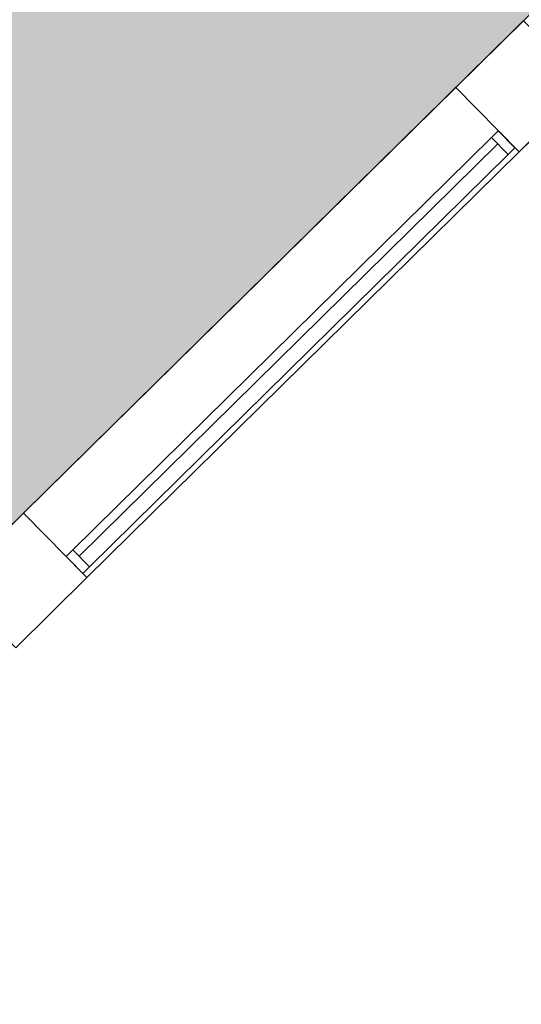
# Model space of a CAD drawing. Header units: millimetres. Extents: x 1110081 to 1268996, y -753649 to 3502.
# Tile 71 of 211: x 1205325 to 1207434, y -746955 to -742817. Entities that reach past the tile are written whole.
import ezdxf

# ---------------------------------------------------------------- set-up
doc = ezdxf.new("R2010")
doc.units = ezdxf.units.MM
for name, color, linetype, lineweight in [('A2-VI', 1, 'Continuous', 9), ('A23', 3, 'Continuous', 13), ('A852-TYNN', 4, 'Continuous', 5)]:
    doc.layers.add(name, color=color, linetype=linetype, lineweight=lineweight)
doc.layers.add('A200-10 - ventesone', color=7, linetype='Continuous', lineweight=5, true_color=0xfff5d7)

# ---------------------------------------------------------------- blocks, each defined once
blk = doc.blocks.new('NO_Fast - Flesland 2550x2220-12578307-H02-Nivå F-3_5 m_1_ Ny Plan 2 PV200')
at = {"layer": 'A2-VI'}
for p, q in [((-465, -65), (-505, -65)), ((-505, -65), (-505, -165)), ((-465, -65), (2005, -65)), ((-465, -165), (-465, -65)), ((2045, -65), (2005, -65)), ((2005, -65), (2005, -165)), ((2045, -165), (2045, -65)), ((-465, -102.5), (2005, -102.5)), ((-505, -165), (-465, -165)), ((-465, -165), (2005, -165)), ((2005, -165), (2045, -165))]:
    blk.add_line(p, q, dxfattribs=at)
blk = doc.blocks.new('br001-h02-a-200-2-0001_Z02_dwg_NO_Fast - Flesland 2550x2220-12578307-H02-Nivå F-3_5m-1920998-MA-20-0001 GA Level 02 -Rearrange - option 3D')
at = {"layer": 'A2-VI', "color": 7}
for p, q in [((-465, -65), (2005, -65)), ((-465, -102.5), (2005, -102.5))]:
    blk.add_line(p, q, dxfattribs=at)
at = {"layer": 'A2-VI', "color": 7, "flags": 128}
blk.add_lwpolyline([(-465, -165), (-505, -165), (-505, -65), (-465, -65), (-465, -165), (2005, -165)], dxfattribs=at)
blk.add_lwpolyline([(2045, -165), (2045, -65), (2005, -65), (2005, -165)], close=True, dxfattribs=at)

msp = doc.modelspace()

# ---------------------------------------------------------------- hatches: boundary and pattern name
at = {"layer": 'A200-10 - ventesone'}
h = msp.add_hatch(color=256, dxfattribs=at)
edge = h.paths.add_edge_path()
edge.add_line((1196807.9, -746979.8), (1198912.3, -750624.7))
edge.add_line((1198912.3, -750624.7), (1199066.8, -750472.6))
edge.add_line((1199066.8, -750472.6), (1199364.4, -750773.1))
edge.add_line((1199364.4, -750773.1), (1203245.1, -746952.6))
edge.add_line((1203245.1, -746952.6), (1202944, -746646.6))
edge.add_line((1202944, -746646.6), (1203269.6, -746326.2))
edge.add_line((1203269.6, -746326.2), (1203570.7, -746632.2))
edge.add_line((1203570.7, -746632.2), (1209259.8, -741032.7))
edge.add_line((1209259.8, -741032.7), (1209037.5, -740919.4))
edge.add_line((1209037.5, -740919.4), (1209038.5, -740554.4))
edge.add_line((1209038.5, -740554.4), (1209428.6, -740554.4))
edge.add_line((1209428.6, -740554.4), (1209428.6, -735001.4))
edge.add_line((1209428.6, -735001.4), (1209038.5, -735001.4))
edge.add_line((1209038.5, -735001.4), (1209038.5, -734571.4))
edge.add_line((1209038.5, -734571.4), (1209428.6, -734571.4))
edge.add_line((1209428.6, -734571.4), (1209428.6, -731955.4))
edge.add_line((1209428.6, -731955.4), (1200780.6, -731955.4))
edge.add_line((1200780.6, -731955.4), (1200780.6, -728946.1))
edge.add_line((1200780.6, -728946.1), (1198759.1, -728945.9))
edge.add_line((1198759.1, -728945.9), (1196678.6, -728942.3))
edge.add_line((1196678.6, -728942.3), (1196678.6, -731955.4))
edge.add_line((1196678.6, -731955.4), (1184678.6, -731955.4))
edge.add_line((1184678.6, -731955.4), (1184678.6, -734766.4))
edge.add_line((1184678.6, -734766.4), (1178655.1, -734781))
edge.add_line((1178655.1, -734781), (1178655.1, -739833.4))
edge.add_line((1178655.1, -739833.4), (1179157.6, -739833.4))
edge.add_line((1179157.6, -739833.4), (1179157.6, -743570.5))
edge.add_line((1179157.6, -743570.5), (1184585.7, -741951))
edge.add_line((1184585.7, -741951), (1184592.6, -741974.2))
edge.add_line((1184592.6, -741974.2), (1186393.7, -741971.8))
edge.add_line((1186393.7, -741971.8), (1186770.5, -742652.1))
edge.add_line((1186770.5, -742652.1), (1187146.3, -742443.9))
edge.add_line((1187146.3, -742443.9), (1187541.9, -743129.1))
edge.add_line((1187541.9, -743129.1), (1187168.3, -743344.7))
edge.add_line((1187168.3, -743344.7), (1189408.3, -747224.5))
edge.add_line((1189408.3, -747224.5), (1189883.5, -746950.2))
edge.add_line((1189883.5, -746950.2), (1191545.8, -749829.4))
edge.add_line((1191545.8, -749829.4), (1196439.9, -746840.2))
edge.add_arc((1196678.6, -746765.9), 250, -58.854, 197.292, ccw=False)
h.paths.add_polyline_path([(1200613.8, -748915.4), (1199649.2, -749057.1), (1197876.7, -746057.8), (1196893.8, -746638.7), (1196807.9, -746979.8), (1198912.3, -750624.7), (1199066.3, -750472.1), (1199364.4, -750773.1), (1200928.8, -749233.4)], flags=16)

# ---------------------------------------------------------------- linework, layer by layer
at = {"layer": 'A23'}
for p, q in [((1207443.4, -742821.5), (1207158.3, -743102.1)), ((1207424.9, -743372.9), (1207710, -743092.3)), ((1205340.9, -744890.8), (1207158.3, -743102.1)), ((1207158.3, -743102.1), (1207424.9, -743372.9)), ((1207424.9, -743372.9), (1205607.5, -745161.6)), ((1205340.9, -744890.8), (1205041.8, -745185.2)), ((1205607.5, -745161.6), (1205340.9, -744890.8)), ((1205308.4, -745456), (1205607.5, -745161.6))]:
    msp.add_line(p, q, dxfattribs=at)
at = {"layer": 'A23', "color": 7}
msp.add_line((1207424.9, -743372.9), (1205607.5, -745161.6), dxfattribs=at)
at = {"layer": 'A23', "color": 7, "flags": 128}
for points in [[(1209428.6, -741039.7), (1209428.6, -741203.2), (1209260.8, -741032.7), (1207443.4, -742821.5), (1207158.3, -743102.1), (1207424.9, -743372.9), (1207710, -743092.3), (1207443.4, -742821.5)], [(1207158.3, -743102.1), (1205340.9, -744890.8), (1205041.8, -745185.2), (1205308.4, -745456), (1205607.5, -745161.6), (1205340.9, -744890.8)]]:
    msp.add_lwpolyline(points, dxfattribs=at)
at = {"layer": 'A852-TYNN'}
msp.add_lwpolyline([(1203570.7, -746632.2), (1209259.8, -741032.7)], dxfattribs=at)

# ---------------------------------------------------------------- block references
at = {"rotation": 44.54483555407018}
msp.add_blockref('br001-h02-a-200-2-0001_Z02_dwg_NO_Fast - Flesland 2550x2220-12578307-H02-Nivå F-3_5m-1920998-MA-20-0001 GA Level 02 -Rearrange - option 3D', (1205834.1, -744672), dxfattribs=at)
at = {"layer": 'A2-VI', "rotation": 44.54483555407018}
msp.add_blockref('NO_Fast - Flesland 2550x2220-12578307-H02-Nivå F-3_5 m_1_ Ny Plan 2 PV200', (1205834.1, -744672), dxfattribs=at)

doc.saveas('drawing.dxf')
